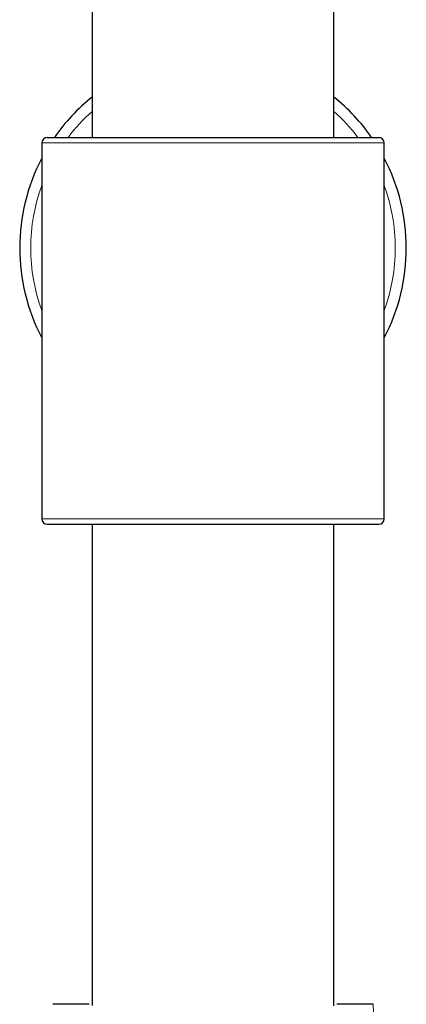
# Model space of a CAD drawing. Header units: millimetres. Extents: x 8 to 2314, y 12 to 2305.
# Tile 26 of 156: x 1102 to 1137, y 1154 to 1243. Entities that reach past the tile are written whole.
import ezdxf

# ---------------------------------------------------------------- set-up
doc = ezdxf.new("R2010")
doc.units = ezdxf.units.MM

msp = doc.modelspace()

# ---------------------------------------------------------------- linework, layer by layer
at = {"color": 7, "linetype": 'Continuous', "lineweight": 30}
for p, q in [((1108.979, 1529.729), (1108.979, 1232.283)), ((1130.879, 1232.283), (1130.879, 1529.729)), ((1104.929, 1232.283), (1134.929, 1232.283)), ((1104.429, 1231.783), (1104.429, 1197.783)), ((1135.429, 1197.783), (1135.429, 1231.783)), ((1104.929, 1197.283), (1134.929, 1197.283)), ((1108.979, 1197.283), (1108.979, 1153.766)), ((1130.879, 1153.727), (1130.879, 1197.283)), ((1108.733, 1153.862), (1105.431, 1153.862)), ((1134.426, 1153.862), (1131.126, 1153.862))]:
    msp.add_line(p, q, dxfattribs=at)
at = {"color": 252, "linetype": 'Continuous', "lineweight": 0}
for p, q in [((1135.429, 1231.783), (1104.429, 1231.783)), ((1104.429, 1197.783), (1135.429, 1197.783))]:
    msp.add_line(p, q, dxfattribs=at)
at = {"color": 7, "linetype": 'Continuous', "lineweight": 30}
for centre, radius, start, end in [((1119.929, 1222.283), 17.5, 128.73463, 145.1501), ((1119.929, 1222.283), 17.5, 34.8499, 51.26537), ((1104.929, 1231.783), 0.5, 90, 180), ((1134.929, 1231.783), 0.5, 0, 90), ((1119.929, 1222.283), 17.5, 152.33955, 207.66045), ((1119.929, 1222.283), 17.5, 332.33955, 27.66045), ((1104.929, 1197.783), 0.5, 180, 270), ((1134.929, 1197.783), 0.5, 270, 0)]:
    msp.add_arc(centre, radius, start, end, dxfattribs=at)
at = {"color": 252, "linetype": 'Continuous', "lineweight": 0}
for centre, radius, start, end in [((1119.929, 1222.283), 16.5, 131.5778, 142.6948), ((1119.929, 1222.283), 16.5, 37.3052, 48.4222), ((1119.929, 1222.283), 16.5, 159.95002, 200.04998), ((1119.929, 1222.283), 16.5, 339.95002, 20.04998), ((800.52, 1135.748), 334.397, 358.96581, 3.10526)]:
    msp.add_arc(centre, radius, start, end, dxfattribs=at)

doc.saveas('drawing.dxf')
